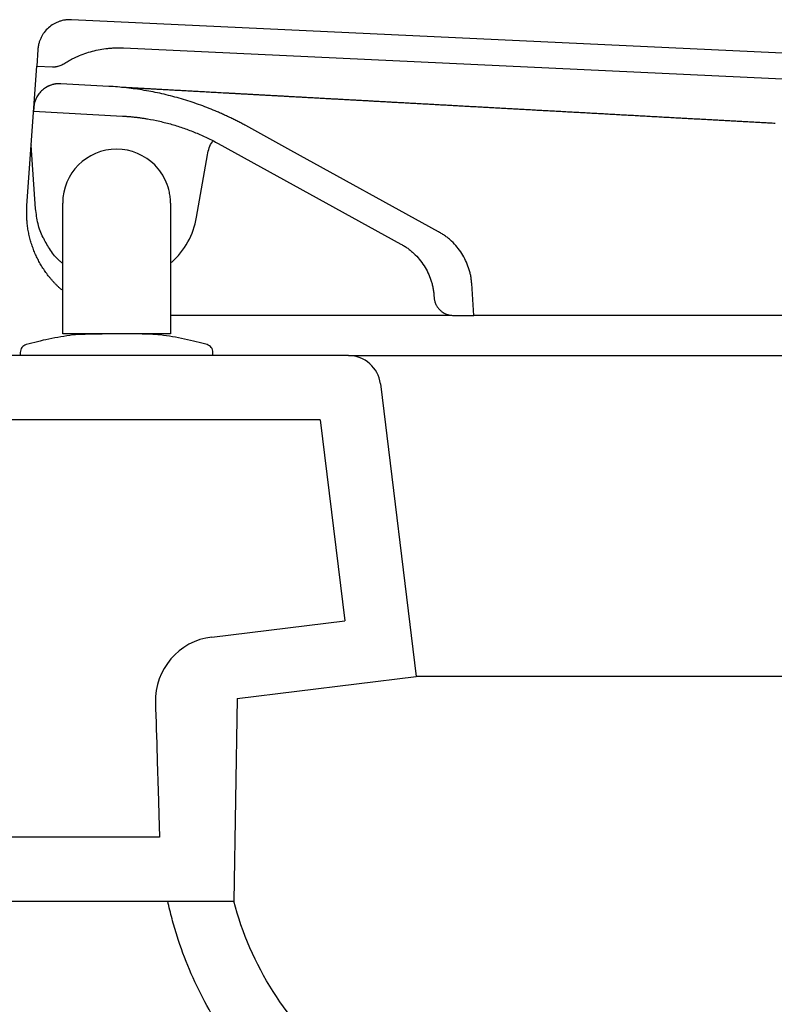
# Model space of a CAD drawing. Header units: millimetres. Extents: x 4393.495 to 4394.026, y 2794.775 to 2795.167.
# Tile 2 of 3: x 4393.603 to 4393.72, y 2795.014 to 2795.167. Entities that reach past the tile are written whole.
import ezdxf

# ---------------------------------------------------------------- set-up
doc = ezdxf.new("R2010")
doc.units = ezdxf.units.MM
doc.layers.add('SANINDUSA', color=3, linetype='Continuous')

msp = doc.modelspace()

# ---------------------------------------------------------------- linework, layer by layer
at = {"layer": 'SANINDUSA'}
for p, q in [((4394.018990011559, 2795.147935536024), (4393.610627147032, 2795.167193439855)), ((4393.618763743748, 2795.162805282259), (4394.013739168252, 2795.144178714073)), ((4393.605403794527, 2795.162547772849), (4393.6052242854, 2795.159980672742)), ((4393.60436456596, 2795.147686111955), (4393.6052242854, 2795.159980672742)), ((4393.6052242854, 2795.159980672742), (4393.607681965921, 2795.159864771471)), ((4393.609431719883, 2795.160329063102), (4393.609431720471, 2795.160329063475)), ((4393.609431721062, 2795.16032906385), (4393.609431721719, 2795.160329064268)), ((4393.616445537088, 2795.156811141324), (4393.608982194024, 2795.157222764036)), ((4393.604771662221, 2795.153507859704), (4393.604732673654, 2795.152950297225)), ((4393.604732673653, 2795.152950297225), (4393.618585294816, 2795.152186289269)), ((4393.644826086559, 2795.146825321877), (4393.637793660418, 2795.150694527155)), ((4393.60370447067, 2795.138246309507), (4393.604363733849, 2795.147674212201)), ((4393.605058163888, 2795.137743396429), (4393.604363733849, 2795.147674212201)), ((4393.633529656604, 2795.147904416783), (4393.642654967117, 2795.142883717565)), ((4393.6301351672, 2795.136429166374), (4393.631851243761, 2795.146161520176)), ((4393.667865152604, 2795.134149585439), (4393.644826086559, 2795.146825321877)), ((4393.642654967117, 2795.142883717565), (4393.661983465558, 2795.132249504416)), ((4393.603704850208, 2795.138246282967), (4393.603703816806, 2795.138231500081)), ((4393.609277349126, 2795.118258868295), (4393.609277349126, 2795.138625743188)), ((4393.626077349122, 2795.138625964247), (4393.626077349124, 2795.118258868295)), ((4393.673366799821, 2795.121130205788), (4393.673020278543, 2795.126085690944)), ((4393.667138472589, 2795.124185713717), (4393.667156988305, 2795.123920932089)), ((4393.669799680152, 2795.121130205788), (4393.626077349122, 2795.121130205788)), ((4393.670149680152, 2795.121130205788), (4393.673366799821, 2795.121130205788)), ((4393.95923057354, 2795.121130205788), (4393.673366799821, 2795.121130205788)), ((4393.609721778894, 2795.118258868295), (4393.609277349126, 2795.118258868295)), ((4393.609894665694, 2795.118258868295), (4393.609721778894, 2795.118258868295)), ((4393.610082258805, 2795.118258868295), (4393.609894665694, 2795.118258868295)), ((4393.610277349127, 2795.118258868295), (4393.610082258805, 2795.118258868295)), ((4393.625077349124, 2795.118258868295), (4393.610277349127, 2795.118258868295)), ((4393.625272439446, 2795.118258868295), (4393.625077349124, 2795.118258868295)), ((4393.625460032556, 2795.118258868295), (4393.625272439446, 2795.118258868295)), ((4393.626077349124, 2795.118258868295), (4393.625460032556, 2795.118258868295)), ((4393.602677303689, 2795.115374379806), (4393.602677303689, 2795.114859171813)), ((4393.632691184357, 2795.11486340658), (4393.632691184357, 2795.115378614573)), ((4393.653814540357, 2795.114863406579), (4393.505075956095, 2795.114863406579)), ((4393.653814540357, 2795.114863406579), (4393.788238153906, 2795.114863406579)), ((4393.658777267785, 2795.110472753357), (4393.664377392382, 2795.064863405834)), ((4393.64939090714, 2795.104863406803), (4393.570075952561, 2795.104863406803)), ((4393.64939090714, 2795.104863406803), (4393.653233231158, 2795.073570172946)), ((4393.632513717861, 2795.071026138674), (4393.653233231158, 2795.073570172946)), ((4393.636492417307, 2795.061439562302), (4393.664377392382, 2795.064863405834)), ((4393.788238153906, 2795.064863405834), (4393.664377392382, 2795.064863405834)), ((4393.623736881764, 2795.060801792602), (4393.62376454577, 2795.059876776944)), ((4393.636492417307, 2795.061439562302), (4393.635941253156, 2795.029863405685)), ((4393.624369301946, 2795.039863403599), (4393.570075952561, 2795.039863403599)), ((4393.530075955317, 2795.029863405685), (4393.625662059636, 2795.029863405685)), ((4393.625662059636, 2795.029863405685), (4393.635941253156, 2795.029863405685)), ((4393.625662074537, 2795.029863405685), (4393.635941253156, 2795.029863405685))]:
    msp.add_line(p, q, dxfattribs=at)
at = {"layer": 'SANINDUSA', "flags": 128}
msp.add_lwpolyline([(4393.60436456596, 2795.147686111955), (4393.604363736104, 2795.147680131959), (4393.604363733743, 2795.147674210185)], dxfattribs=at)
at = {"layer": 'SANINDUSA'}
for centre, radius, start, end in [((4393.617950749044, 2795.138533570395), 0.0123648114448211, 312.1031364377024, 350.2009609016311), ((4393.653814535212, 2795.10986340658), 0.005000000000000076, 6.999999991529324, 90), ((4393.633732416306, 2795.061100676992), 0.01000000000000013, 96.99999999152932, 181.712730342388)]:
    msp.add_arc(centre, radius, start, end, dxfattribs=at)
for points, knots in [([(4393.610627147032, 2795.167193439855), (4393.610562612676, 2795.167195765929), (4393.610433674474, 2795.167200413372), (4393.610240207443, 2795.167197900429), (4393.610047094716, 2795.167188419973), (4393.609854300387, 2795.167171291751), (4393.609566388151, 2795.167134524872), (4393.609185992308, 2795.167059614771), (4393.608722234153, 2795.166920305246), (4393.608273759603, 2795.16673702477), (4393.607702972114, 2795.166436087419), (4393.607047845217, 2795.16595855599), (4393.606497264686, 2795.165363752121), (4393.606131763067, 2795.16483199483), (4393.605897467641, 2795.164408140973), (4393.605704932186, 2795.163963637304), (4393.60557287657, 2795.163553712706), (4393.605486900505, 2795.163187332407), (4393.605432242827, 2795.162869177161), (4393.605413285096, 2795.16265499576), (4393.605403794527, 2795.162547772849)], [0, 0, 0, 0, 0.02503999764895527, 0.05002935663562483, 0.07500560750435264, 0.10000633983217, 0.125069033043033, 0.1875475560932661, 0.2500972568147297, 0.3125757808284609, 0.3751254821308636, 0.5000067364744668, 0.624887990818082, 0.6873665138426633, 0.7499162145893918, 0.8123947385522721, 0.8749444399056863, 0.9166429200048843, 0.9582700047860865, 1, 1, 1, 1]), ([(4393.609431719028, 2795.160329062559), (4393.609547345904, 2795.160401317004), (4393.609778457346, 2795.160545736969), (4393.61013184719, 2795.160750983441), (4393.610489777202, 2795.160947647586), (4393.610852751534, 2795.161134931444), (4393.611220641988, 2795.161313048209), (4393.611841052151, 2795.161594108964), (4393.612729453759, 2795.161943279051), (4393.613902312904, 2795.162302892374), (4393.615099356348, 2795.162572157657), (4393.616111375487, 2795.162719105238), (4393.616925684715, 2795.162790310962), (4393.61753786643, 2795.162819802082), (4393.61815088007, 2795.162827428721), (4393.618559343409, 2795.162812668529), (4393.618763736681, 2795.162805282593)], [0, 0, 0, 0, 0.04170912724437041, 0.08336691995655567, 0.1250005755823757, 0.1666373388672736, 0.208304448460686, 0.2500290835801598, 0.3749885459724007, 0.5000040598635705, 0.6249634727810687, 0.7499790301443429, 0.8125198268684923, 0.8749755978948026, 0.9374383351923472, 1, 1, 1, 1]), ([(4393.607681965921, 2795.159864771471), (4393.607733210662, 2795.159863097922), (4393.607835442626, 2795.159859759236), (4393.607988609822, 2795.159864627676), (4393.608140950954, 2795.159876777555), (4393.608292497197, 2795.159896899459), (4393.608443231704, 2795.159924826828), (4393.608642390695, 2795.159972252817), (4393.608885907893, 2795.160050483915), (4393.609168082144, 2795.160172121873), (4393.609343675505, 2795.160276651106), (4393.609431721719, 2795.160329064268)], [0, 0, 0, 0, 0.08364454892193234, 0.1668687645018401, 0.2498903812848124, 0.3329287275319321, 0.4162029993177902, 0.4999305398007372, 0.6668466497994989, 0.8329498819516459, 1, 1, 1, 1]), ([(4393.608982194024, 2795.157222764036), (4393.608917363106, 2795.157225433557), (4393.60878783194, 2795.157230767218), (4393.608593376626, 2795.157226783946), (4393.608399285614, 2795.157213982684), (4393.608141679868, 2795.157184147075), (4393.607822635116, 2795.157123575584), (4393.60744903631, 2795.157013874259), (4393.607087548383, 2795.156868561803), (4393.606627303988, 2795.156628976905), (4393.606098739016, 2795.156247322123), (4393.605654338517, 2795.155770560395), (4393.605359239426, 2795.155343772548), (4393.60517012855, 2795.155003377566), (4393.605014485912, 2795.154646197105), (4393.604895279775, 2795.15427559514), (4393.60480961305, 2795.153895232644), (4393.604784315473, 2795.153637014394), (4393.604771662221, 2795.153507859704)], [0, 0, 0, 0, 0.03128780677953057, 0.06251255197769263, 0.09374835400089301, 0.1250692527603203, 0.1875412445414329, 0.2501017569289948, 0.3125737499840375, 0.375134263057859, 0.5000182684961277, 0.6249022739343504, 0.6873742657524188, 0.7499347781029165, 0.8124067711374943, 0.8749672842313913, 0.9374615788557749, 0.9999999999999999, 0.9999999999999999, 0.9999999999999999, 0.9999999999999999]), ([(4393.608984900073, 2795.157222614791), (4393.608917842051, 2795.157225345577), (4393.608783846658, 2795.157230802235), (4393.608582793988, 2795.157226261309), (4393.608382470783, 2795.157212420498), (4393.608183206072, 2795.157188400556), (4393.607985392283, 2795.157154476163), (4393.607789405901, 2795.157110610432), (4393.607595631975, 2795.157056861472), (4393.60740468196, 2795.156993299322), (4393.607217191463, 2795.156920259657), (4393.607033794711, 2795.156838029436), (4393.606854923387, 2795.156746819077), (4393.606680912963, 2795.156646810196), (4393.606512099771, 2795.156538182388), (4393.606348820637, 2795.156421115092), (4393.606191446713, 2795.15629581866), (4393.606040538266, 2795.156162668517), (4393.605896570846, 2795.156022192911), (4393.605760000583, 2795.155874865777), (4393.605631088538, 2795.155721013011), (4393.60551007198, 2795.155560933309), (4393.605397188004, 2795.155394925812), (4393.605292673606, 2795.155223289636), (4393.605196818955, 2795.155046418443), (4393.605109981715, 2795.154864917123), (4393.605032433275, 2795.154679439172), (4393.604964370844, 2795.15449054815), (4393.604905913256, 2795.154298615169), (4393.604857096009, 2795.154104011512), (4393.604818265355, 2795.15390708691), (4393.604788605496, 2795.153708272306), (4393.604777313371, 2795.153574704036), (4393.604771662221, 2795.153507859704)], [0, 0, 0, 0, 0.03233022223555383, 0.06460227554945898, 0.09683561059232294, 0.1290496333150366, 0.1612640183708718, 0.1934990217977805, 0.2257757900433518, 0.258112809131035, 0.2904253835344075, 0.3226856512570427, 0.354913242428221, 0.3871276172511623, 0.4193483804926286, 0.4515955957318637, 0.4838900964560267, 0.5162313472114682, 0.5485225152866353, 0.5807669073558, 0.6129843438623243, 0.6451943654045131, 0.6774165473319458, 0.7096708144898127, 0.7419777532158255, 0.7743066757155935, 0.8065752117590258, 0.8388016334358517, 0.8710060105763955, 0.9032080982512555, 0.9354276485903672, 0.9676847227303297, 0.9999999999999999, 0.9999999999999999, 0.9999999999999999, 0.9999999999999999]), ([(4393.637793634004, 2795.150694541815), (4393.637588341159, 2795.150806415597), (4393.637177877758, 2795.151030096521), (4393.636556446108, 2795.151354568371), (4393.635931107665, 2795.151670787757), (4393.635301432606, 2795.151977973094), (4393.634667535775, 2795.152276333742), (4393.634029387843, 2795.152565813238), (4393.633386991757, 2795.152846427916), (4393.632094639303, 2795.153389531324), (4393.630127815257, 2795.154136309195), (4393.627456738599, 2795.154982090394), (4393.62474533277, 2795.155676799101), (4393.622458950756, 2795.156127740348), (4393.620617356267, 2795.156411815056), (4393.619230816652, 2795.156585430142), (4393.617840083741, 2795.156722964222), (4393.61691025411, 2795.156781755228), (4393.616445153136, 2795.156811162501)], [0, 0, 0, 0, 0.03132204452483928, 0.06262543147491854, 0.09391631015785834, 0.125200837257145, 0.1564851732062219, 0.1877754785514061, 0.2190779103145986, 0.250398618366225, 0.3755812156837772, 0.5007665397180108, 0.6255729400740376, 0.7503785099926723, 0.8128065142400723, 0.8751868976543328, 0.9375684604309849, 1, 1, 1, 1]), ([(4393.618425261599, 2795.156701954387), (4393.618487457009, 2795.156698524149), (4393.618611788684, 2795.156691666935), (4393.61874483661, 2795.156684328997), (4393.618811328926, 2795.156680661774)], [0, 0, 0, 0, 0.5002378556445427, 1, 1, 1, 1]), ([(4393.618811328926, 2795.156680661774), (4393.618879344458, 2795.156676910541), (4393.619015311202, 2795.156669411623), (4393.619160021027, 2795.156661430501), (4393.619232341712, 2795.156657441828)], [0, 0, 0, 0, 0.5002365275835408, 1, 1, 1, 1]), ([(4393.619232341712, 2795.156657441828), (4393.619306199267, 2795.156653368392), (4393.619453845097, 2795.156645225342), (4393.619610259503, 2795.156636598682), (4393.619688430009, 2795.156632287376)], [0, 0, 0, 0, 0.5002346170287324, 1, 1, 1, 1]), ([(4393.619688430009, 2795.156632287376), (4393.619768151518, 2795.156627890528), (4393.619927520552, 2795.156619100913), (4393.62009568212, 2795.156609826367), (4393.620179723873, 2795.156605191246)], [0, 0, 0, 0, 0.500232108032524, 1, 1, 1, 1]), ([(4393.620179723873, 2795.156605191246), (4393.620265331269, 2795.156600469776), (4393.620436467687, 2795.156591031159), (4393.620616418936, 2795.156581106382), (4393.620706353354, 2795.156576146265)], [0, 0, 0, 0, 0.5002289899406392, 1, 1, 1, 1]), ([(4393.620706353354, 2795.156576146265), (4393.620801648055, 2795.156570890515), (4393.620992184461, 2795.156560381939), (4393.621191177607, 2795.156549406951), (4393.621290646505, 2795.156543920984)], [0, 0, 0, 0, 0.5001390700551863, 1, 1, 1, 1]), ([(4393.621290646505, 2795.156543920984), (4393.621391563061, 2795.156538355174), (4393.62159333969, 2795.15652722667), (4393.62180356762, 2795.156515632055), (4393.621908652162, 2795.15650983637)], [0, 0, 0, 0, 0.5001399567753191, 0.9999999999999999, 0.9999999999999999, 0.9999999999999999, 0.9999999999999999]), ([(4393.621908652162, 2795.15650983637), (4393.622015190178, 2795.156503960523), (4393.622228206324, 2795.15649221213), (4393.622449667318, 2795.156479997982), (4393.622560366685, 2795.156473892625)], [0, 0, 0, 0, 0.5001405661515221, 0.9999999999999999, 0.9999999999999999, 0.9999999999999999, 0.9999999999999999]), ([(4393.622560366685, 2795.156473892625), (4393.62267252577, 2795.156467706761), (4393.62289678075, 2795.156455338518), (4393.62312947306, 2795.156442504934), (4393.623245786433, 2795.15643608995)], [0, 0, 0, 0, 0.5001408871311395, 1, 1, 1, 1]), ([(4393.623245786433, 2795.15643608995), (4393.623363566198, 2795.156429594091), (4393.623599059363, 2795.156416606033), (4393.62384298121, 2795.156403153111), (4393.623964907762, 2795.156396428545)], [0, 0, 0, 0, 0.5001409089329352, 1, 1, 1, 1]), ([(4393.623964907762, 2795.156396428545), (4393.624088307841, 2795.156389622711), (4393.624335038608, 2795.15637601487), (4393.624590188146, 2795.156361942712), (4393.624717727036, 2795.156354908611)], [0, 0, 0, 0, 0.5001406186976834, 1, 1, 1, 1]), ([(4393.624717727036, 2795.156354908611), (4393.62484674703, 2795.156347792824), (4393.625104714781, 2795.156333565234), (4393.625371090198, 2795.15631887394), (4393.625504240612, 2795.156311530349)], [0, 0, 0, 0, 0.5001400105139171, 0.9999999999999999, 0.9999999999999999, 0.9999999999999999, 0.9999999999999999]), ([(4393.625504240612, 2795.156311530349), (4393.625638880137, 2795.15630410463), (4393.625908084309, 2795.156289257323), (4393.62618568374, 2795.156273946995), (4393.626324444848, 2795.15626629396)], [0, 0, 0, 0, 0.5001390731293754, 1, 1, 1, 1]), ([(4393.626324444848, 2795.15626629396), (4393.626464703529, 2795.156258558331), (4393.626745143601, 2795.156243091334), (4393.627033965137, 2795.156227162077), (4393.627178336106, 2795.156219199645)], [0, 0, 0, 0, 0.5001377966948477, 0.9999999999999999, 0.9999999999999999, 0.9999999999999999, 0.9999999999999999]), ([(4393.627178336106, 2795.156219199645), (4393.627324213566, 2795.156211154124), (4393.627615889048, 2795.156195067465), (4393.62791593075, 2795.156178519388), (4393.628065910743, 2795.156170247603)], [0, 0, 0, 0, 0.5001361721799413, 1, 1, 1, 1]), ([(4393.628065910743, 2795.156170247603), (4393.62821740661, 2795.156161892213), (4393.628520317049, 2795.156145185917), (4393.628831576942, 2795.156128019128), (4393.62898716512, 2795.156119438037)], [0, 0, 0, 0, 0.5001341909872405, 1, 1, 1, 1]), ([(4393.62898716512, 2795.156119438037), (4393.629141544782, 2795.156110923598), (4393.629450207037, 2795.156093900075), (4393.629766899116, 2795.156076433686), (4393.629925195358, 2795.156067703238)], [0, 0, 0, 0, 0.500157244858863, 1, 1, 1, 1]), ([(4393.629925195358, 2795.156067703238), (4393.630084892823, 2795.156058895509), (4393.630404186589, 2795.15604128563), (4393.63073148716, 2795.156023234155), (4393.630895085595, 2795.156014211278)], [0, 0, 0, 0, 0.5001584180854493, 1, 1, 1, 1]), ([(4393.630895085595, 2795.156014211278), (4393.631060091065, 2795.156005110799), (4393.631389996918, 2795.155986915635), (4393.631727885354, 2795.155968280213), (4393.631896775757, 2795.155958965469)], [0, 0, 0, 0, 0.5001592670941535, 1, 1, 1, 1]), ([(4393.631896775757, 2795.155958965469), (4393.632067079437, 2795.15594957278), (4393.632407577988, 2795.155930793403), (4393.632756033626, 2795.155911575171), (4393.632930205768, 2795.155901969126)], [0, 0, 0, 0, 0.500159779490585, 1, 1, 1, 1]), ([(4393.632930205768, 2795.155901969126), (4393.633105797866, 2795.155892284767), (4393.633456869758, 2795.155872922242), (4393.633815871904, 2795.155853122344), (4393.633995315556, 2795.155843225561)], [0, 0, 0, 0, 0.500159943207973, 1, 1, 1, 1]), ([(4393.633995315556, 2795.155843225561), (4393.634176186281, 2795.155833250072), (4393.634537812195, 2795.155813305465), (4393.634907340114, 2795.155792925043), (4393.635092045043, 2795.155782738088)], [0, 0, 0, 0, 0.5001597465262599, 1, 1, 1, 1]), ([(4393.635092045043, 2795.155782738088), (4393.63527818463, 2795.155772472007), (4393.635650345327, 2795.15575194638), (4393.636030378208, 2795.155730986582), (4393.636220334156, 2795.155720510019)], [0, 0, 0, 0, 0.5001591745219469, 1, 1, 1, 1]), ([(4393.636220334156, 2795.155720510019), (4393.6364117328, 2795.155709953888), (4393.636794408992, 2795.155688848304), (4393.637184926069, 2795.155667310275), (4393.637380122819, 2795.155656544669)], [0, 0, 0, 0, 0.5001582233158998, 1, 1, 1, 1]), ([(4393.637380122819, 2795.155656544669), (4393.63757677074, 2795.155645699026), (4393.637969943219, 2795.155624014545), (4393.63837092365, 2795.155601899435), (4393.63857135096, 2795.155590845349)], [0, 0, 0, 0, 0.5001568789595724, 1, 1, 1, 1]), ([(4393.63857135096, 2795.155590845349), (4393.638773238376, 2795.155579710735), (4393.639176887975, 2795.155557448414), (4393.639588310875, 2795.155534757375), (4393.639793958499, 2795.155523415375)], [0, 0, 0, 0, 0.5001551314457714, 1, 1, 1, 1]), ([(4393.639793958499, 2795.155523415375), (4393.64000107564, 2795.155511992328), (4393.640415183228, 2795.155489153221), (4393.640837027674, 2795.155465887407), (4393.641047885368, 2795.155454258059)], [0, 0, 0, 0, 0.500152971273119, 1, 1, 1, 1]), ([(4393.641047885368, 2795.155454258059), (4393.641260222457, 2795.155442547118), (4393.641684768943, 2795.155419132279), (4393.642117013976, 2795.155395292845), (4393.642333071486, 2795.155383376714)], [0, 0, 0, 0, 0.5001503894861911, 1, 1, 1, 1]), ([(4393.642333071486, 2795.155383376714), (4393.642544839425, 2795.155371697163), (4393.642968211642, 2795.155348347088), (4393.643398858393, 2795.155324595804), (4393.643614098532, 2795.155312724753)], [0, 0, 0, 0, 0.5001932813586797, 1, 1, 1, 1]), ([(4393.643614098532, 2795.155312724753), (4393.643830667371, 2795.15530078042), (4393.644263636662, 2795.155276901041), (4393.644703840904, 2795.155252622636), (4393.644923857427, 2795.155240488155)], [0, 0, 0, 0, 0.5001944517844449, 1, 1, 1, 1]), ([(4393.644923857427, 2795.155240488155), (4393.645145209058, 2795.155228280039), (4393.645587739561, 2795.155203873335), (4393.646037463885, 2795.155179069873), (4393.646262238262, 2795.155166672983)], [0, 0, 0, 0, 0.5001951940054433, 1, 1, 1, 1]), ([(4393.646262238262, 2795.155166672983), (4393.646488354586, 2795.155154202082), (4393.646940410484, 2795.155129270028), (4393.647399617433, 2795.155103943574), (4393.647629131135, 2795.155091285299)], [0, 0, 0, 0, 0.5001954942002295, 1, 1, 1, 1]), ([(4393.647629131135, 2795.155091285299), (4393.647859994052, 2795.155078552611), (4393.64832153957, 2795.155053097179), (4393.648790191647, 2795.155027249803), (4393.649024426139, 2795.155014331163)], [0, 0, 0, 0, 0.500195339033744, 1, 1, 1, 1]), ([(4393.649024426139, 2795.155014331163), (4393.649260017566, 2795.155001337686), (4393.649731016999, 2795.154975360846), (4393.650209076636, 2795.154948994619), (4393.650448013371, 2795.154935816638)], [0, 0, 0, 0, 0.5001947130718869, 1, 1, 1, 1]), ([(4393.650448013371, 2795.154935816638), (4393.65068831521, 2795.154922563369), (4393.651168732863, 2795.154896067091), (4393.651656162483, 2795.154869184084), (4393.651899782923, 2795.154855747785)], [0, 0, 0, 0, 0.5001936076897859, 1, 1, 1, 1]), ([(4393.651899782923, 2795.154855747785), (4393.652144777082, 2795.154842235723), (4393.652634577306, 2795.154815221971), (4393.653131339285, 2795.15478782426), (4393.65337962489, 2795.154774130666)], [0, 0, 0, 0, 0.5001920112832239, 0.9999999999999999, 0.9999999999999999, 0.9999999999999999, 0.9999999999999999]), ([(4393.65337962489, 2795.154774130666), (4393.653629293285, 2795.154760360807), (4393.654128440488, 2795.154732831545), (4393.654634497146, 2795.154704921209), (4393.654887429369, 2795.154690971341)], [0, 0, 0, 0, 0.5001899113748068, 1, 1, 1, 1]), ([(4393.654887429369, 2795.154690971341), (4393.655141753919, 2795.154676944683), (4393.655650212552, 2795.154648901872), (4393.656165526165, 2795.154620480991), (4393.656423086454, 2795.154606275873)], [0, 0, 0, 0, 0.5001872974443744, 1, 1, 1, 1]), ([(4393.656423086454, 2795.154606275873), (4393.656682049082, 2795.154591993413), (4393.657199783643, 2795.15456343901), (4393.657724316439, 2795.154534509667), (4393.65798648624, 2795.154520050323)], [0, 0, 0, 0, 0.5001841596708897, 1, 1, 1, 1]), ([(4393.65798648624, 2795.154520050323), (4393.658250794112, 2795.15450547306), (4393.658779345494, 2795.154476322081), (4393.659314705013, 2795.154446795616), (4393.659582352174, 2795.154432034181)], [0, 0, 0, 0, 0.5000608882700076, 1, 1, 1, 1]), ([(4393.659582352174, 2795.154432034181), (4393.659851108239, 2795.154417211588), (4393.660388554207, 2795.15438757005), (4393.660932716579, 2795.154357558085), (4393.661204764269, 2795.15434255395)], [0, 0, 0, 0, 0.5000615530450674, 1, 1, 1, 1]), ([(4393.661204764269, 2795.15434255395), (4393.66147792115, 2795.15432748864), (4393.662024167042, 2795.154297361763), (4393.662577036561, 2795.154266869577), (4393.662853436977, 2795.154251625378)], [0, 0, 0, 0, 0.5000621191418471, 1, 1, 1, 1]), ([(4393.662853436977, 2795.154251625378), (4393.66313094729, 2795.154236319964), (4393.663685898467, 2795.154205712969), (4393.664247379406, 2795.15417474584), (4393.664528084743, 2795.154159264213)], [0, 0, 0, 0, 0.5000625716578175, 1, 1, 1, 1]), ([(4393.664528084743, 2795.154159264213), (4393.664809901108, 2795.15414372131), (4393.665373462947, 2795.154112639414), (4393.665943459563, 2795.154081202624), (4393.666228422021, 2795.154065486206)], [0, 0, 0, 0, 0.5000628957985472, 1, 1, 1, 1]), ([(4393.666228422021, 2795.154065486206), (4393.666514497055, 2795.154049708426), (4393.667086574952, 2795.154018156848), (4393.66766499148, 2795.153986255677), (4393.667954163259, 2795.153970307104)], [0, 0, 0, 0, 0.5000630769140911, 1, 1, 1, 1]), ([(4393.667954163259, 2795.153970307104), (4393.668244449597, 2795.15395429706), (4393.668824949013, 2795.153922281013), (4393.669411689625, 2795.153889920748), (4393.669705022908, 2795.153873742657)], [0, 0, 0, 0, 0.5000630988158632, 1, 1, 1, 1]), ([(4393.669705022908, 2795.153873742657), (4393.669999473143, 2795.153857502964), (4393.670588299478, 2795.153825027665), (4393.671183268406, 2795.153792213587), (4393.671480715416, 2795.153775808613)], [0, 0, 0, 0, 0.5000629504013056, 1, 1, 1, 1]), ([(4393.671480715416, 2795.153775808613), (4393.671779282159, 2795.153759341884), (4393.672376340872, 2795.153726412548), (4393.67297944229, 2795.153693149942), (4393.673280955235, 2795.153676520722)], [0, 0, 0, 0, 0.5000626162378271, 1, 1, 1, 1]), ([(4393.673280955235, 2795.153676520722), (4393.673583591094, 2795.15365982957), (4393.674188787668, 2795.153626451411), (4393.674799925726, 2795.153592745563), (4393.675105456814, 2795.153575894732)], [0, 0, 0, 0, 0.5000620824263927, 1, 1, 1, 1]), ([(4393.675105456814, 2795.153575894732), (4393.675412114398, 2795.153558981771), (4393.676025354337, 2795.153525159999), (4393.676644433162, 2795.153491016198), (4393.676953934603, 2795.153473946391)], [0, 0, 0, 0, 0.500061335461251, 1, 1, 1, 1]), ([(4393.618585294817, 2795.152186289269), (4393.618771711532, 2795.152175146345), (4393.619144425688, 2795.152152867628), (4393.619702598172, 2795.152108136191), (4393.620259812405, 2795.152055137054), (4393.620816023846, 2795.151993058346), (4393.621371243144, 2795.151922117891), (4393.621925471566, 2795.151842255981), (4393.622939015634, 2795.151679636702), (4393.62440455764, 2795.15139018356), (4393.626303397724, 2795.15090304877), (4393.628172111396, 2795.150310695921), (4393.629699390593, 2795.149730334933), (4393.630900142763, 2795.149215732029), (4393.631789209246, 2795.148804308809), (4393.632667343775, 2795.14836984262), (4393.633242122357, 2795.148059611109), (4393.633529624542, 2795.14790443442)], [0, 0, 0, 0, 0.03574036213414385, 0.07145785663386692, 0.1071616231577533, 0.1428608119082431, 0.1785645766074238, 0.2142820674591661, 0.2500224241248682, 0.375018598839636, 0.5000148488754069, 0.625010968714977, 0.7500072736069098, 0.8125298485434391, 0.8750034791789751, 0.9374771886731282, 1, 1, 1, 1]), ([(4393.676953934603, 2795.153473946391), (4393.677264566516, 2795.153456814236), (4393.677885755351, 2795.153422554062), (4393.678512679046, 2795.153387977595), (4393.678826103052, 2795.15337069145)], [0, 0, 0, 0, 0.5000603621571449, 1, 1, 1, 1]), ([(4393.678826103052, 2795.15337069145), (4393.679140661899, 2795.153353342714), (4393.67976970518, 2795.153318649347), (4393.680404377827, 2795.153283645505), (4393.680721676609, 2795.153266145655)], [0, 0, 0, 0, 0.5000591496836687, 1, 1, 1, 1]), ([(4393.680721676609, 2795.153266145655), (4393.681049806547, 2795.153248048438), (4393.681703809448, 2795.153211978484), (4393.682361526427, 2795.153175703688), (4393.68268925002, 2795.153157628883)], [0, 0, 0, 0, 0.5017255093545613, 1, 1, 1, 1]), ([(4393.68268925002, 2795.153157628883), (4393.683019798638, 2795.15313939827), (4393.683678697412, 2795.153103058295), (4393.68434140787, 2795.153066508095), (4393.684671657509, 2795.153048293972)], [0, 0, 0, 0, 0.5016682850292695, 0.9999999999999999, 0.9999999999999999, 0.9999999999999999, 0.9999999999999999]), ([(4393.684671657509, 2795.153048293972), (4393.685004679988, 2795.153029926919), (4393.685668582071, 2795.152993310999), (4393.686336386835, 2795.152956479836), (4393.686669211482, 2795.152938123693)], [0, 0, 0, 0, 0.5016138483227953, 1, 1, 1, 1]), ([(4393.686669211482, 2795.152938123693), (4393.687004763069, 2795.152919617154), (4393.687673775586, 2795.15288271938), (4393.688346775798, 2795.152845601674), (4393.688682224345, 2795.152827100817)], [0, 0, 0, 0, 0.5015624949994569, 1, 1, 1, 1]), ([(4393.688682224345, 2795.152827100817), (4393.689020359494, 2795.152808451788), (4393.689694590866, 2795.15277126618), (4393.690372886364, 2795.152733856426), (4393.690711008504, 2795.152715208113)], [0, 0, 0, 0, 0.5015120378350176, 1, 1, 1, 1]), ([(4393.690711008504, 2795.152715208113), (4393.691051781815, 2795.152696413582), (4393.691731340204, 2795.152658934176), (4393.692415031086, 2795.152621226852), (4393.692755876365, 2795.152602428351)], [0, 0, 0, 0, 0.5014628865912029, 1, 1, 1, 1]), ([(4393.692755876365, 2795.152602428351), (4393.693099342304, 2795.152583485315), (4393.693784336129, 2795.15254570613), (4393.694473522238, 2795.15250769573), (4393.694817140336, 2795.152488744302)], [0, 0, 0, 0, 0.5014146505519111, 1, 1, 1, 1]), ([(4393.694817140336, 2795.152488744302), (4393.695163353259, 2795.152469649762), (4393.695853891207, 2795.152431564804), (4393.696548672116, 2795.152393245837), (4393.696895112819, 2795.152374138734)], [0, 0, 0, 0, 0.5013669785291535, 1, 1, 1, 1]), ([(4393.696895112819, 2795.152374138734), (4393.697244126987, 2795.152354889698), (4393.697940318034, 2795.152316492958), (4393.698640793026, 2795.152277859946), (4393.698990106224, 2795.152258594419)], [0, 0, 0, 0, 0.5013195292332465, 1, 1, 1, 1]), ([(4393.698990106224, 2795.152258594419), (4393.699341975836, 2795.152239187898), (4393.700043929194, 2795.152200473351), (4393.700750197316, 2795.152161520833), (4393.701102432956, 2795.152142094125)], [0, 0, 0, 0, 0.5012720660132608, 1, 1, 1, 1]), ([(4393.701102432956, 2795.152142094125), (4393.701457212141, 2795.152122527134), (4393.70216503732, 2795.152083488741), (4393.702877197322, 2795.152044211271), (4393.703232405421, 2795.152024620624)], [0, 0, 0, 0, 0.5012243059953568, 1, 1, 1, 1]), ([(4393.703232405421, 2795.152024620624), (4393.703590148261, 2795.152004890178), (4393.704303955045, 2795.151965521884), (4393.705022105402, 2795.151925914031), (4393.705380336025, 2795.151906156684)], [0, 0, 0, 0, 0.5011760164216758, 1, 1, 1, 1]), ([(4393.705380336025, 2795.151906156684), (4393.705684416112, 2795.151889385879), (4393.706291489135, 2795.151855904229), (4393.706901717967, 2795.151822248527), (4393.707206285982, 2795.151805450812)], [0, 0, 0, 0, 0.5008954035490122, 1, 1, 1, 1]), ([(4393.707206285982, 2795.151805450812), (4393.70751239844, 2795.151788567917), (4393.708123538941, 2795.151754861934), (4393.708737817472, 2795.151720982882), (4393.709044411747, 2795.151704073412)], [0, 0, 0, 0, 0.500887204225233, 1, 1, 1, 1]), ([(4393.709044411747, 2795.151704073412), (4393.709352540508, 2795.151687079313), (4393.709967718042, 2795.151653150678), (4393.710586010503, 2795.151619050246), (4393.710894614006, 2795.151602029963)], [0, 0, 0, 0, 0.500877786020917, 1, 1, 1, 1]), ([(4393.710894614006, 2795.151602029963), (4393.711204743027, 2795.151584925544), (4393.71182392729, 2795.151550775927), (4393.712446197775, 2795.151516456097), (4393.71275679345, 2795.151499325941)], [0, 0, 0, 0, 0.5008670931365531, 1, 1, 1, 1]), ([(4393.71275679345, 2795.151499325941), (4393.71306890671, 2795.151482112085), (4393.713692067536, 2795.151447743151), (4393.714318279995, 2795.151413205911), (4393.714630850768, 2795.151395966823)], [0, 0, 0, 0, 0.5008550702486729, 1, 1, 1, 1]), ([(4393.714630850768, 2795.151395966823), (4393.714944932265, 2795.151378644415), (4393.715572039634, 2795.151344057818), (4393.716202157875, 2795.151309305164), (4393.716516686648, 2795.151291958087)], [0, 0, 0, 0, 0.5008416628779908, 1, 1, 1, 1]), ([(4393.716516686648, 2795.151291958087), (4393.716832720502, 2795.151274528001), (4393.717463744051, 2795.151239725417), (4393.718097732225, 2795.151204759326), (4393.71841420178, 2795.15118730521)], [0, 0, 0, 0, 0.5008273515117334, 1, 1, 1, 1]), ([(4393.71841420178, 2795.15118730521), (4393.71873217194, 2795.151169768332), (4393.719367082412, 2795.151134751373), (4393.720004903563, 2795.151099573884), (4393.720323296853, 2795.151082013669)], [0, 0, 0, 0, 0.5008110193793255, 1, 1, 1, 1]), ([(4393.631851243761, 2795.146161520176), (4393.632002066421, 2795.146897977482), (4393.632169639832, 2795.147716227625), (4393.632710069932, 2795.148312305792), (4393.632764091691, 2795.148371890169)], [0, 0, 0, 0, 0.9000393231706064, 1, 1, 1, 1]), ([(4393.626077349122, 2795.138625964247), (4393.626077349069, 2795.13863185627), (4393.626077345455, 2795.138635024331), (4393.626077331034, 2795.138644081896), (4393.62607729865, 2795.138657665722), (4393.626077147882, 2795.138689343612), (4393.626076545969, 2795.138752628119), (4393.626074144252, 2795.138878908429), (4393.626064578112, 2795.139130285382), (4393.626026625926, 2795.139628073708), (4393.625877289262, 2795.140601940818), (4393.625299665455, 2795.142448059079), (4393.623146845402, 2795.145615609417), (4393.619996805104, 2795.147025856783), (4393.613037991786, 2795.147025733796), (4393.609277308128, 2795.143264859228), (4393.609277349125, 2795.13862566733)], [0, 0, 0, 0, 0.00048828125, 0.00048828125, 0.0009765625, 0.001953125, 0.003906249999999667, 0.007812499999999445, 0.01562499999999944, 0.03124999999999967, 0.0625, 0.1250000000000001, 0.2500000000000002, 0.5000000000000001, 0.5000000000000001, 1, 1, 1, 1]), ([(4393.603668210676, 2795.137425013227), (4393.603671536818, 2795.137559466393), (4393.603678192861, 2795.137828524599), (4393.603695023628, 2795.138097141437), (4393.603703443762, 2795.138231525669)], [0, 0, 0, 0, 0.4997177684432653, 0.9999999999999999, 0.9999999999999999, 0.9999999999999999, 0.9999999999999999]), ([(4393.603681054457, 2795.137835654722), (4393.603684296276, 2795.137904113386), (4393.603690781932, 2795.138041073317), (4393.603699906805, 2795.138177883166), (4393.60370447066, 2795.138246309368)], [0, 0, 0, 0, 0.4998444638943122, 1, 1, 1, 1]), ([(4393.603674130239, 2795.136604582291), (4393.603670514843, 2795.136741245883), (4393.603663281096, 2795.137014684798), (4393.603666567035, 2795.13728819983), (4393.603668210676, 2795.137425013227)], [0, 0, 0, 0, 0.4997956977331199, 1, 1, 1, 1]), ([(4393.609277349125, 2795.129219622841), (4393.609119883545, 2795.129345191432), (4393.608377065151, 2795.129937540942), (4393.607320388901, 2795.131224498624), (4393.606633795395, 2795.132560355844), (4393.605859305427, 2795.133866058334), (4393.605367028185, 2795.135434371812), (4393.605161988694, 2795.136967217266), (4393.605058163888, 2795.137743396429)], [0, 0, 0, 0, 0.06191849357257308, 0.29209047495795, 0.5036811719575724, 0.523767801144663, 0.7588527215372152, 1, 1, 1, 1]), ([(4393.603722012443, 2795.135786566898), (4393.603711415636, 2795.135922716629), (4393.603690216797, 2795.136195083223), (4393.603679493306, 2795.136468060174), (4393.603674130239, 2795.136604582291)], [0, 0, 0, 0, 0.4998767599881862, 1, 1, 1, 1]), ([(4393.603811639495, 2795.134972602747), (4393.603794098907, 2795.13510796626), (4393.603759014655, 2795.135378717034), (4393.603734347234, 2795.135650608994), (4393.603722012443, 2795.135786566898)], [0, 0, 0, 0, 0.4999561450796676, 1, 1, 1, 1]), ([(4393.603942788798, 2795.13416431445), (4393.603918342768, 2795.134298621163), (4393.603869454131, 2795.13456721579), (4393.603830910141, 2795.134837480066), (4393.603811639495, 2795.134972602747)], [0, 0, 0, 0, 0.5000349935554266, 1, 1, 1, 1]), ([(4393.604115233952, 2795.133363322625), (4393.604083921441, 2795.133496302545), (4393.604021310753, 2795.133762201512), (4393.603968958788, 2795.134030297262), (4393.603942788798, 2795.13416431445)], [0, 0, 0, 0, 0.500114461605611, 1, 1, 1, 1]), ([(4393.673020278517, 2795.126085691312), (4393.673012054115, 2795.126189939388), (4393.672995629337, 2795.126398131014), (4393.672958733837, 2795.126708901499), (4393.672912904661, 2795.127017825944), (4393.672857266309, 2795.127324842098), (4393.672792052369, 2795.127629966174), (4393.67271720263, 2795.127933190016), (4393.672632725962, 2795.128234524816), (4393.67244588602, 2795.128829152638), (4393.672097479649, 2795.129698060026), (4393.6714915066, 2795.130788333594), (4393.670755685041, 2795.131796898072), (4393.670040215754, 2795.132554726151), (4393.669415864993, 2795.1331045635), (4393.668922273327, 2795.133486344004), (4393.668406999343, 2795.133838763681), (4393.668046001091, 2795.134045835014), (4393.667865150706, 2795.134149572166)], [0, 0, 0, 0, 0.03144353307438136, 0.06279521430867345, 0.09408562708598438, 0.12534553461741, 0.1566057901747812, 0.1878972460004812, 0.2192506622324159, 0.2506966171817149, 0.3753160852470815, 0.4999343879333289, 0.624857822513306, 0.7497798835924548, 0.8124598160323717, 0.8748931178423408, 0.9373248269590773, 1, 1, 1, 1]), ([(4393.604328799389, 2795.132571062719), (4393.604290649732, 2795.132702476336), (4393.604214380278, 2795.132965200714), (4393.604148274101, 2795.133230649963), (4393.604115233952, 2795.133363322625)], [0, 0, 0, 0, 0.5001957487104, 1, 1, 1, 1]), ([(4393.604583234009, 2795.131789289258), (4393.604538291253, 2795.131918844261), (4393.604448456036, 2795.132177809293), (4393.60436867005, 2795.132440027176), (4393.604328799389, 2795.132571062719)], [0, 0, 0, 0, 0.5002799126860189, 1, 1, 1, 1]), ([(4393.661983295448, 2795.132249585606), (4393.662074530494, 2795.132198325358), (4393.662256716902, 2795.13209596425), (4393.662523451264, 2795.131931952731), (4393.662784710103, 2795.13176063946), (4393.663040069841, 2795.131581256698), (4393.663289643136, 2795.131394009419), (4393.663533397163, 2795.131198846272), (4393.663771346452, 2795.130995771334), (4393.664232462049, 2795.130576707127), (4393.66487472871, 2795.12989574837), (4393.665609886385, 2795.128888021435), (4393.666216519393, 2795.12779681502), (4393.666604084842, 2795.126829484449), (4393.666840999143, 2795.126032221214), (4393.66698026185, 2795.125424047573), (4393.667083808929, 2795.124808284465), (4393.66712022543, 2795.124393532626), (4393.667138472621, 2795.124185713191)], [0, 0, 0, 0, 0.03146635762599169, 0.06283487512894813, 0.09413610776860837, 0.1254008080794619, 0.1566598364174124, 0.1879440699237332, 0.219284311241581, 0.2507111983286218, 0.3753004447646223, 0.4999359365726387, 0.6248779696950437, 0.7497733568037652, 0.8124187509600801, 0.8748415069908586, 0.9372869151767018, 1, 1, 1, 1]), ([(4393.604877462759, 2795.131021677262), (4393.604825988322, 2795.131148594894), (4393.604722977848, 2795.131402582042), (4393.604629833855, 2795.131660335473), (4393.604583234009, 2795.131789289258)], [0, 0, 0, 0, 0.4997009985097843, 1, 1, 1, 1]), ([(4393.605210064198, 2795.130271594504), (4393.605152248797, 2795.130395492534), (4393.60503656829, 2795.130643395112), (4393.604930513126, 2795.130895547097), (4393.604877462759, 2795.131021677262)], [0, 0, 0, 0, 0.4997851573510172, 1, 1, 1, 1]), ([(4393.605580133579, 2795.12954056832), (4393.605516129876, 2795.129661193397), (4393.605388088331, 2795.129902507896), (4393.605269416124, 2795.130148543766), (4393.605210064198, 2795.130271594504)], [0, 0, 0, 0, 0.4998666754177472, 1, 1, 1, 1]), ([(4393.605986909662, 2795.128829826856), (4393.605916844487, 2795.128946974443), (4393.605776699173, 2795.129181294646), (4393.605645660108, 2795.129420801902), (4393.605580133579, 2795.12954056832)], [0, 0, 0, 0, 0.4999465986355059, 1, 1, 1, 1]), ([(4393.606429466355, 2795.128140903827), (4393.606353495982, 2795.128254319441), (4393.606201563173, 2795.12848113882), (4393.60605845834, 2795.128713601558), (4393.605986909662, 2795.128829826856)], [0, 0, 0, 0, 0.500026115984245, 1, 1, 1, 1]), ([(4393.606907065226, 2795.127475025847), (4393.606825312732, 2795.127584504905), (4393.606661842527, 2795.127803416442), (4393.60650691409, 2795.128028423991), (4393.606429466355, 2795.128140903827)], [0, 0, 0, 0, 0.5001063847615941, 0.9999999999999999, 0.9999999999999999, 0.9999999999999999, 0.9999999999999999]), ([(4393.607418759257, 2795.12683372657), (4393.607331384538, 2795.126939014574), (4393.607156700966, 2795.127149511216), (4393.60699025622, 2795.127366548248), (4393.606907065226, 2795.127475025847)], [0, 0, 0, 0, 0.5001885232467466, 1, 1, 1, 1]), ([(4393.607963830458, 2795.126218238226), (4393.607870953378, 2795.126319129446), (4393.607685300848, 2795.126520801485), (4393.607507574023, 2795.126729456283), (4393.607418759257, 2795.12683372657)], [0, 0, 0, 0, 0.5002737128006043, 1, 1, 1, 1]), ([(4393.60853972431, 2795.125631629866), (4393.60844191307, 2795.125727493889), (4393.608246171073, 2795.125919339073), (4393.608057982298, 2795.126118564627), (4393.607963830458, 2795.126218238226)], [0, 0, 0, 0, 0.499694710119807, 0.9999999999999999, 0.9999999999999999, 0.9999999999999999, 0.9999999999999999]), ([(4393.609143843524, 2795.125076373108), (4393.609041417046, 2795.12516694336), (4393.608836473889, 2795.125348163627), (4393.608638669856, 2795.125537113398), (4393.60853972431, 2795.125631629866)], [0, 0, 0, 0, 0.4997799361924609, 1, 1, 1, 1]), ([(4393.667156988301, 2795.123920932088), (4393.667160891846, 2795.123874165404), (4393.667168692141, 2795.12378071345), (4393.667188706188, 2795.123641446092), (4393.667214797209, 2795.123503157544), (4393.667258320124, 2795.123320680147), (4393.667328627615, 2795.123096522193), (4393.667456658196, 2795.122792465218), (4393.667643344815, 2795.122462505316), (4393.667903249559, 2795.122126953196), (4393.66820528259, 2795.121832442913), (4393.668543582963, 2795.121585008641), (4393.668912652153, 2795.12138611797), (4393.669264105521, 2795.121256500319), (4393.669583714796, 2795.121179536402), (4393.66986532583, 2795.121137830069), (4393.670054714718, 2795.121132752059), (4393.670149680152, 2795.121130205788)], [0, 0, 0, 0, 0.0312773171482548, 0.06250018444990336, 0.09373752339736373, 0.1250581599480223, 0.1875122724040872, 0.2500822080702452, 0.3446972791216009, 0.4393204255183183, 0.532071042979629, 0.6249963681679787, 0.7178027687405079, 0.8106722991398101, 0.8738015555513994, 0.936720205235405, 1, 1, 1, 1]), ([(4393.610850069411, 2795.118085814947), (4393.609595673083, 2795.117894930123), (4393.607160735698, 2795.117524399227), (4393.60478186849, 2795.116886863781), (4393.603585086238, 2795.116573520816)], [0, 0, 0, 0, 0.5151657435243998, 1, 1, 1, 1]), ([(4393.617206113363, 2795.118258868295), (4393.617136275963, 2795.118258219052), (4393.616364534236, 2795.118251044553), (4393.615123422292, 2795.11822797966), (4393.613613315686, 2795.118197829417), (4393.612412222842, 2795.118166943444), (4393.611342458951, 2795.118128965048), (4393.611021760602, 2795.118100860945), (4393.610850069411, 2795.118085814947)], [0, 0, 0, 0, 0.02329251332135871, 0.2573950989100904, 0.4057907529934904, 0.5781240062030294, 0.7741416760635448, 1, 1, 1, 1]), ([(4393.624518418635, 2795.118090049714), (4393.624344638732, 2795.118107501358), (4393.624022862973, 2795.118139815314), (4393.623141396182, 2795.118182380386), (4393.622196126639, 2795.118215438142), (4393.621258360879, 2795.11824218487), (4393.620599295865, 2795.118253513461), (4393.620287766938, 2795.118258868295)], [0, 0, 0, 0, 0.2653364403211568, 0.4913044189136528, 0.6851962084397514, 0.8511975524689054, 0.9999999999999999, 0.9999999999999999, 0.9999999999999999, 0.9999999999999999]), ([(4393.631783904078, 2795.116577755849), (4393.630732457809, 2795.116856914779), (4393.628281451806, 2795.117515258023), (4393.625772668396, 2795.117898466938), (4393.624518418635, 2795.118090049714)], [0, 0, 0, 0, 0.5000565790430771, 1, 1, 1, 1]), ([(4393.603585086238, 2795.116573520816), (4393.603458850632, 2795.11652442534), (4393.603206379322, 2795.116426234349), (4393.60291422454, 2795.116136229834), (4393.60271529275, 2795.115775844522), (4393.602689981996, 2795.115506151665), (4393.602677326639, 2795.115371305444)], [0, 0, 0, 0, 0.2499994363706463, 0.4999990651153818, 0.7499999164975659, 1, 1, 1, 1]), ([(4393.632691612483, 2795.115375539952), (4393.632678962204, 2795.115510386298), (4393.632653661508, 2795.115780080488), (4393.632454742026, 2795.116140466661), (4393.632162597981, 2795.116430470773), (4393.631910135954, 2795.1165286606), (4393.631783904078, 2795.116577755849)], [0, 0, 0, 0, 0.2499961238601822, 0.4999950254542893, 0.7499958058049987, 1, 1, 1, 1]), ([(4393.63267730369, 2795.114859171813), (4393.63267730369, 2795.114859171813), (4393.631096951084, 2795.114859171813), (4393.625470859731, 2795.114859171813), (4393.621655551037, 2795.114859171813), (4393.613699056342, 2795.114859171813), (4393.609883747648, 2795.114859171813), (4393.604257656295, 2795.114859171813), (4393.602677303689, 2795.114859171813), (4393.602677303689, 2795.114859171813)], [0, 0, 0, 0, 0.25, 0.25, 0.5, 0.5, 0.75, 0.75, 1, 1, 1, 1]), ([(4393.632691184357, 2795.11486340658), (4393.632691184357, 2795.11486340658), (4393.631110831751, 2795.11486340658), (4393.625484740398, 2795.11486340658), (4393.621669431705, 2795.11486340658), (4393.61371293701, 2795.11486340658), (4393.609897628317, 2795.11486340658), (4393.604271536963, 2795.11486340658), (4393.602691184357, 2795.11486340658), (4393.602691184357, 2795.11486340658)], [0, 0, 0, 0, 0.25, 0.25, 0.5, 0.5, 0.75, 0.75, 1, 1, 1, 1]), ([(4393.623764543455, 2795.059876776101), (4393.623850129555, 2795.057012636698), (4393.623997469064, 2795.052081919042), (4393.624184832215, 2795.045882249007), (4393.624298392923, 2795.042075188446), (4393.624354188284, 2795.040334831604), (4393.624369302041, 2795.03986340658)], [0, 0, 0, 0, 0.429329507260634, 0.7391059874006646, 0.9293294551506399, 1, 1, 1, 1]), ([(4393.649671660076, 2794.993447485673), (4393.648939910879, 2794.994024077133), (4393.647849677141, 2794.994896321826), (4393.646770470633, 2794.995779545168), (4393.64605344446, 2794.996370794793), (4393.645695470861, 2794.996666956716), (4393.643928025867, 2794.99817009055), (4393.642575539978, 2794.999433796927), (4393.639992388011, 2795.002082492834), (4393.638761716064, 2795.003467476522), (4393.63700847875, 2795.005637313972), (4393.636439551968, 2795.006376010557), (4393.635333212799, 2795.007884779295), (4393.63479658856, 2795.008654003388), (4393.632219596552, 2795.012538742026), (4393.630472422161, 2795.015799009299), (4393.628311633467, 2795.020912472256), (4393.627668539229, 2795.022654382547), (4393.626822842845, 2795.02532492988), (4393.626560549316, 2795.026225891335), (4393.626079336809, 2795.028036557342), (4393.625860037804, 2795.028947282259), (4393.625662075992, 2795.029863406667)], [0, 0, 0, 0, 0.06250000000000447, 0.09375000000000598, 0.09375000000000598, 0.1250000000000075, 0.1250000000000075, 0.2500000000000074, 0.2500000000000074, 0.3750000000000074, 0.3750000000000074, 0.4375000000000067, 0.4375000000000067, 0.5000000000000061, 0.5000000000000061, 0.7500000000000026, 0.7500000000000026, 0.8750000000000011, 0.8750000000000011, 0.9375000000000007, 0.9375000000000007, 1, 1, 1, 1]), ([(4393.720020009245, 2794.96912414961), (4393.695255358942, 2794.975771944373), (4393.672122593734, 2794.987711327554), (4393.644211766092, 2795.010903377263), (4393.638553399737, 2795.019898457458), (4393.635941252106, 2795.029863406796)], [0.1286058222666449, 0.1286058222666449, 0.1286058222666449, 0.1286058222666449, 0.5975166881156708, 0.5975166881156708, 0.7873644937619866, 0.7873644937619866, 0.7873644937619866, 0.7873644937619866])]:
    msp.add_open_spline(points, degree=3, knots=knots, dxfattribs=at)

doc.saveas('drawing.dxf')
